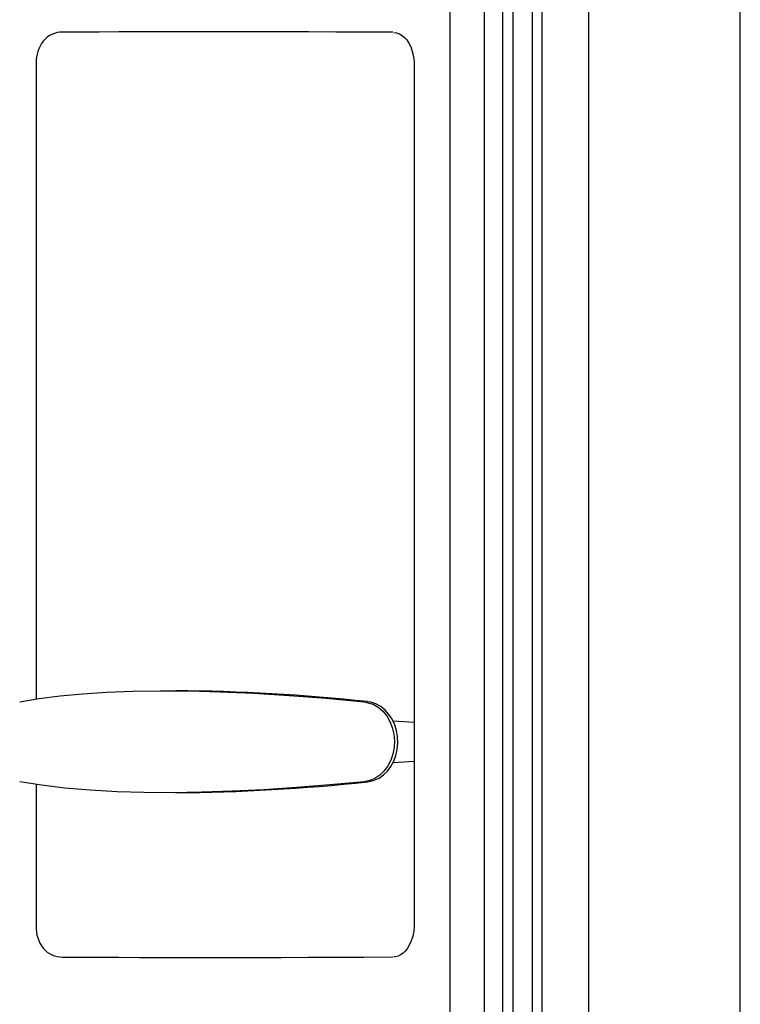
# Model space of a CAD drawing. Header units: millimetres. Extents: x 2845.84 to 2846.96, y 2905.71 to 2908.01.
# Tile 23 of 33: x 2846.72 to 2846.96, y 2906.38 to 2906.7. Entities that reach past the tile are written whole.
import ezdxf

# ---------------------------------------------------------------- set-up
doc = ezdxf.new("R2010")
doc.units = ezdxf.units.MM
doc.layers.add('SANINDUSA', color=3, linetype='Continuous')

msp = doc.modelspace()

# ---------------------------------------------------------------- linework, layer by layer
at = {"layer": 'SANINDUSA', "linetype": 'Continuous'}
for p, q in [((2846.906251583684, 2907.893566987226), (2846.906251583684, 2905.915105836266)), ((2846.955418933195, 2905.914336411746), (2846.955418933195, 2907.894336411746)), ((2846.861494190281, 2905.952696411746), (2846.861494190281, 2907.855976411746)), ((2846.872485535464, 2907.855976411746), (2846.872485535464, 2905.952696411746)), ((2846.878482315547, 2905.952696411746), (2846.878482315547, 2907.855476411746)), ((2846.881829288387, 2905.952696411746), (2846.881829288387, 2907.855476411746)), ((2846.888069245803, 2905.952704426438), (2846.888069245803, 2907.855476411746)), ((2846.891262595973, 2905.952376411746), (2846.891262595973, 2907.855476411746)), ((2846.891274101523, 2905.952376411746), (2846.891274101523, 2907.855476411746)), ((2846.727352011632, 2906.684131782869), (2846.727352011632, 2906.478148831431)), ((2846.849832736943, 2906.684114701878), (2846.849832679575, 2906.404558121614)), ((2846.849832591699, 2906.470616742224), (2846.842934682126, 2906.471027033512)), ((2846.842947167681, 2906.457646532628), (2846.849832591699, 2906.458056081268)), ((2846.727352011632, 2906.450535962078), (2846.727352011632, 2906.404541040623))]:
    msp.add_line(p, q, dxfattribs=at)
at = {"layer": 'SANINDUSA', "linetype": 'Continuous', "flags": 128}
for points in [[(2846.842877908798, 2906.694006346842), (2846.833522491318, 2906.694047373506), (2846.824403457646, 2906.694082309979), (2846.815528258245, 2906.69411112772), (2846.80690414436, 2906.694133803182), (2846.798538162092, 2906.694150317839), (2846.790437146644, 2906.694160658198), (2846.782607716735, 2906.694164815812), (2846.775056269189, 2906.694162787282), (2846.767788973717, 2906.694154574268), (2846.760811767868, 2906.694140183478), (2846.754130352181, 2906.694119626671), (2846.747750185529, 2906.694092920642), (2846.741676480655, 2906.694060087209), (2846.73591419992, 2906.6940211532)], [(2846.843216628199, 2906.693944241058), (2846.844078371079, 2906.693845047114), (2846.84504371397, 2906.693503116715), (2846.845892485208, 2906.693007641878), (2846.846814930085, 2906.692224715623), (2846.847414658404, 2906.691516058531), (2846.84805794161, 2906.690523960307), (2846.848666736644, 2906.689279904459), (2846.849186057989, 2906.687810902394), (2846.849560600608, 2906.686180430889), (2846.849748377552, 2906.684490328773), (2846.849745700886, 2906.684116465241)], [(2846.722022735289, 2906.47727920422), (2846.728305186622, 2906.478304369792), (2846.735103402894, 2906.47916483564), (2846.74239929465, 2906.479852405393), (2846.750270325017, 2906.480366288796), (2846.758630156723, 2906.480693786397), (2846.767565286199, 2906.480832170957), (2846.776974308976, 2906.480774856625), (2846.78686104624, 2906.480520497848), (2846.797829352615, 2906.48003623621), (2846.809278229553, 2906.479333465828), (2846.821237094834, 2906.478411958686), (2846.833635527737, 2906.477280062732)], [(2846.83363535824, 2906.477280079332), (2846.833635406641, 2906.477280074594), (2846.836560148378, 2906.47646742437), (2846.838166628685, 2906.475516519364), (2846.839625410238, 2906.474250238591), (2846.840890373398, 2906.472701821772), (2846.841928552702, 2906.470917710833), (2846.842705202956, 2906.468947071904), (2846.843201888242, 2906.466846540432), (2846.843399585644, 2906.464674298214), (2846.843296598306, 2906.462492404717), (2846.842891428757, 2906.46036215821), (2846.842200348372, 2906.458343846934), (2846.84123971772, 2906.456496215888), (2846.840041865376, 2906.454869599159), (2846.838638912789, 2906.453513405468), (2846.837074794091, 2906.45246231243), (2846.835393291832, 2906.451750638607), (2846.833644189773, 2906.45139360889), (2846.833644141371, 2906.451393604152)], [(2846.844372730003, 2906.466101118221), (2846.844079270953, 2906.467889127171), (2846.843498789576, 2906.469802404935), (2846.842670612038, 2906.471600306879), (2846.841626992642, 2906.473206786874), (2846.840372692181, 2906.474610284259), (2846.838963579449, 2906.475742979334), (2846.837409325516, 2906.476598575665), (2846.835784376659, 2906.47713440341), (2846.834752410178, 2906.477285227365)], [(2846.834825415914, 2906.451384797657), (2846.835755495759, 2906.451531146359), (2846.836871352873, 2906.451858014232), (2846.838415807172, 2906.452581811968), (2846.83983590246, 2906.453579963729), (2846.841124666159, 2906.454842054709), (2846.84223790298, 2906.456335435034), (2846.843150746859, 2906.458022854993), (2846.843840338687, 2906.459873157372), (2846.844285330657, 2906.461823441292), (2846.844477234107, 2906.463850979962), (2846.84440925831, 2906.465878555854), (2846.844372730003, 2906.466101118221)], [(2846.833644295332, 2906.451393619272), (2846.822501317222, 2906.4503684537), (2846.811653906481, 2906.449507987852), (2846.801141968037, 2906.448820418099), (2846.790878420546, 2906.448306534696), (2846.780998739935, 2906.447979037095), (2846.7714225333, 2906.447840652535), (2846.762278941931, 2906.447897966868), (2846.753571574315, 2906.448152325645), (2846.744854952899, 2906.448636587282), (2846.736672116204, 2906.44934106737), (2846.729061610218, 2906.450260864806), (2846.722027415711, 2906.45139276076)], [(2846.849753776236, 2906.404574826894), (2846.849639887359, 2906.40306398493), (2846.849330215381, 2906.401427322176), (2846.848842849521, 2906.399856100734), (2846.848220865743, 2906.398460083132), (2846.847542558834, 2906.397338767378), (2846.846892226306, 2906.396529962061), (2846.8462478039, 2906.395933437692), (2846.845405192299, 2906.395356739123), (2846.844553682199, 2906.394968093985), (2846.843579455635, 2906.39473356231), (2846.843234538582, 2906.394728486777)], [(2846.73591419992, 2906.394651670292), (2846.741676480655, 2906.394612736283), (2846.747750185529, 2906.394579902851), (2846.754130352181, 2906.394553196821), (2846.760811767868, 2906.394532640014), (2846.767788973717, 2906.394518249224), (2846.775056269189, 2906.39451003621), (2846.782607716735, 2906.394508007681), (2846.790437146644, 2906.394512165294), (2846.798538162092, 2906.394522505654), (2846.80690414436, 2906.394539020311), (2846.815528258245, 2906.394561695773), (2846.824403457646, 2906.394590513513), (2846.833522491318, 2906.394625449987), (2846.842877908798, 2906.39466647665)]]:
    msp.add_lwpolyline(points, dxfattribs=at)
at = {"layer": 'SANINDUSA', "linetype": 'Continuous'}
for centre, radius, start, end in [((2846.735585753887, 2906.686420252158), 0.007607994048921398, 87.5257049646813, 141.6528716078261), ((2846.738574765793, 2906.684372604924), 0.01122533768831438, 142.9216366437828, 181.2292856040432), ((2846.769872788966, 2905.883970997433), 0.5968653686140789, 83.77206390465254, 89.74120841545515), ((2846.768398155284, 2907.070730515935), 0.622901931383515, 270.3836108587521, 276.1038208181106), ((2846.7380895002, 2906.404143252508), 0.01074485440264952, 177.8783528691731, 217.9707249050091), ((2846.735665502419, 2906.402426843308), 0.007779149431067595, 218.9893792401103, 271.8320441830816)]:
    msp.add_arc(centre, radius, start, end, dxfattribs=at)

doc.saveas('drawing.dxf')
